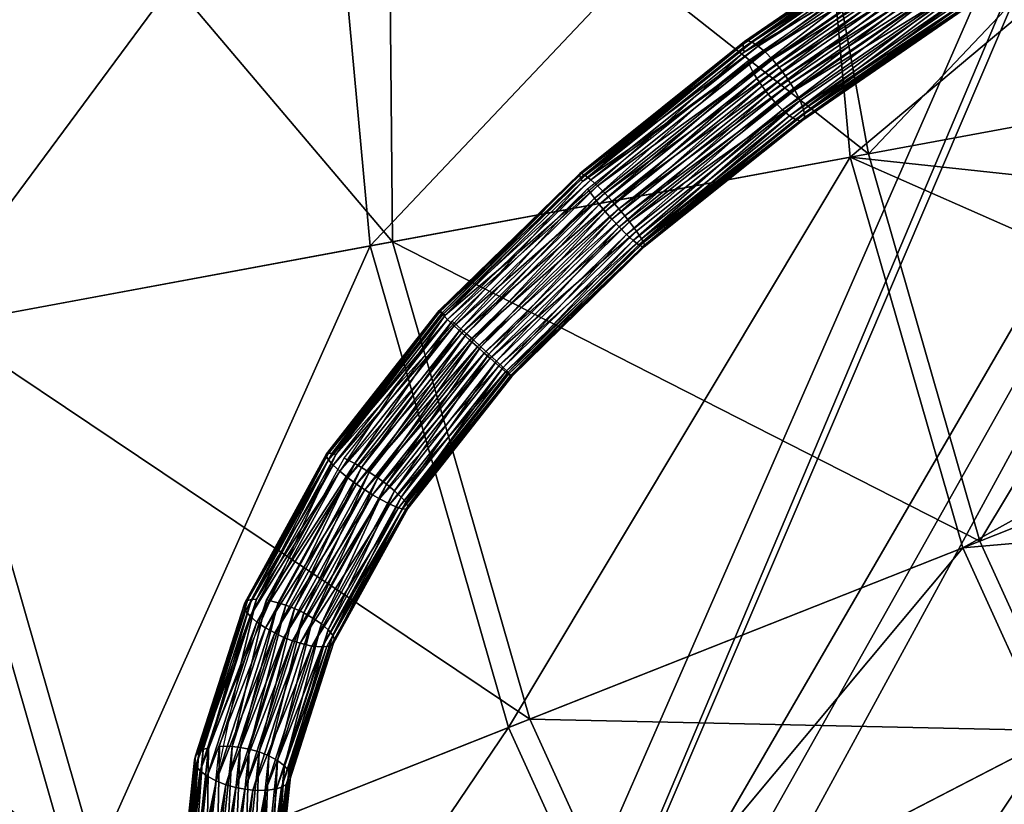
# Model space of a CAD drawing. Header units: centimetres. Extents: x 9.5 to 28.5, y -10 to 40.8.
# Tile 7 of 256: x 13.1 to 15.1, y -2.6 to -1. Entities that reach past the tile are written whole.
import ezdxf

# ---------------------------------------------------------------- set-up
doc = ezdxf.new("R2010")
doc.units = ezdxf.units.CM
doc.layers.add('189', color=7, linetype='Continuous', true_color=0xc6e157)

msp = doc.modelspace()

# ---------------------------------------------------------------- meshes
at = {"layer": '189', "color": 254, "true_color": 0xcad1ee}
mesh = msp.add_polyface(dxfattribs=at)
corners = [(11.6044, -0.7041, 44.2579), (11.6365, -0.5925, 44.5309), (11.6365, -0.5925, 44.2579), (11.6044, -0.7041, 44.5309), (11.5487, -0.8116, 44.2579), (11.5487, -0.8116, 44.5309), (11.4708, -0.9075, 44.2579), (11.4708, -0.9075, 44.5309), (11.3749, -0.9855, 44.2579), (11.3749, -0.9855, 44.5309), (11.2674, -1.0412, 44.2579), (11.2674, -1.0412, 44.5309), (11.1557, -1.0733, 44.2579), (11.1557, -1.0733, 44.5309), (11.0465, -1.0833, 44.2579), (11.0465, -1.0833, 44.5309), (10.9374, -1.0733, 44.2579), (10.9374, -1.0733, 44.5309), (10.8257, -1.0412, 44.2579), (10.8257, -1.0412, 44.5309), (10.7182, -0.9855, 44.2579), (10.7182, -0.9855, 44.5309), (10.6223, -0.9075, 44.2579), (11.0465, -1.0833, 44.2579), (10.4572, -3.8837, 44.2579), (10.9374, -1.0733, 44.2579), (11.1557, -1.0733, 44.2579), (12.6864, -5.0722, 44.2579), (11.2674, -1.0412, 44.2579), (11.3749, -0.9855, 44.2579), (12.7988, -5.0376, 44.2579), (11.4708, -0.9075, 44.2579), (12.9182, -5.0256, 44.2579), (11.5487, -0.8116, 44.2579), (13.0376, -5.0376, 44.2579), (11.6044, -0.7041, 44.2579), (13.15, -5.0722, 44.2579), (13.2503, -5.1259, 44.2579), (16.8104, 3.0018, 44.2579), (13.3405, -5.1994, 44.2579), (10.4572, -3.8837, 44.5309), (11.0465, -1.0833, 44.5309), (10.9374, -1.0733, 44.5309), (12.6864, -5.0722, 44.5309), (11.1557, -1.0733, 44.5309), (11.2674, -1.0412, 44.5309), (12.7988, -5.0376, 44.5309), (11.3749, -0.9855, 44.5309), (12.9182, -5.0256, 44.5309), (11.4708, -0.9075, 44.5309), (13.0376, -5.0376, 44.5309), (11.5487, -0.8116, 44.5309), (13.15, -5.0722, 44.5309), (11.6044, -0.7041, 44.5309), (17.3783, 2.2148, 44.5309), (13.2503, -5.1259, 44.5309), (13.3405, -5.1994, 44.5309)]
mesh.append_faces([[corners[k] for k in face] for face in [(0, 1, 2), (0, 3, 1), (4, 3, 0), (4, 5, 3), (6, 5, 4), (6, 7, 5), (8, 7, 6), (8, 9, 7), (10, 9, 8), (10, 11, 9), (12, 11, 10), (12, 13, 11), (14, 13, 12), (14, 15, 13), (16, 15, 14), (16, 17, 15), (18, 17, 16), (18, 19, 17), (20, 19, 18), (20, 21, 19), (22, 21, 20), (23, 24, 25), (26, 27, 23), (28, 27, 26), (29, 30, 28), (31, 32, 29), (33, 34, 31), (35, 36, 33), (37, 38, 39), (35, 38, 37), (40, 41, 42), (43, 41, 40), (43, 44, 41), (43, 45, 44), (46, 47, 45), (48, 49, 47), (50, 51, 49), (52, 53, 51), (54, 55, 56), (54, 52, 55), (54, 53, 52)]], dxfattribs={"color": 254})
mesh = msp.add_polyface(dxfattribs=at)
corners = [(13.4732, -5.3976, 44.2579), (18.311, -6.0291, 44.2579), (13.5072, -5.5112, 44.2579), (13.4166, -5.2915, 44.2579), (18.4019, -5.9172, 44.2579), (19.2799, -5.8263, 44.2579), (22.4141, -5.5227, 44.2579), (19.3918, -5.9172, 44.2579), (18.5138, -5.8263, 44.2579), (13.3405, -5.1994, 44.2579), (22.4654, -5.4716, 44.2579), (16.8788, 3.0018, 44.2579), (22.4963, -5.4551, 44.2579), (22.4376, -5.4943, 44.2579), (19.1545, -5.7613, 44.2579), (19.0242, -5.7239, 44.2579), (18.8969, -5.7122, 44.2579), (18.7695, -5.7239, 44.2579), (18.6392, -5.7613, 44.2579), (16.8446, 2.9987, 44.2579), (16.8104, 3.0018, 44.2579), (19.0242, -5.7239, 44.5309), (19.1545, -5.7613, 44.2579), (19.1545, -5.7613, 44.5309), (19.0242, -5.7239, 44.2579), (18.8969, -5.7122, 44.5309), (18.8969, -5.7122, 44.2579), (18.7695, -5.7239, 44.5309), (18.7695, -5.7239, 44.2579), (18.6392, -5.7613, 44.5309), (18.6392, -5.7613, 44.2579), (18.311, -6.0291, 44.5309), (13.4732, -5.3976, 44.5309), (13.5072, -5.5112, 44.5309), (18.4019, -5.9172, 44.5309), (13.4166, -5.2915, 44.5309), (22.4141, -5.5227, 44.5309), (19.2799, -5.8263, 44.5309), (19.3918, -5.9172, 44.5309), (18.5138, -5.8263, 44.5309), (13.3405, -5.1994, 44.5309), (17.3783, 2.2148, 44.5309), (22.4654, -5.4716, 44.5309), (22.4963, -5.4551, 44.5309), (22.4376, -5.4943, 44.5309), (19.1545, -5.7613, 44.5309), (19.0242, -5.7239, 44.5309), (18.8969, -5.7122, 44.5309), (18.7695, -5.7239, 44.5309), (18.6392, -5.7613, 44.5309)]
mesh.append_faces([[corners[k] for k in face] for face in [(0, 1, 2), (3, 4, 0), (5, 6, 7), (3, 8, 4), (9, 8, 3), (10, 11, 12), (13, 11, 10), (5, 11, 13), (14, 11, 5), (15, 11, 14), (16, 11, 15), (17, 11, 16), (18, 11, 17), (18, 19, 11), (8, 19, 18), (9, 19, 8), (9, 20, 19), (21, 22, 23), (21, 24, 22), (25, 24, 21), (25, 26, 24), (27, 26, 25), (27, 28, 26), (29, 28, 27), (29, 30, 28), (31, 32, 33), (34, 32, 31), (34, 35, 32), (36, 37, 38), (39, 35, 34), (39, 40, 35), (41, 42, 43), (41, 44, 42), (41, 37, 44), (41, 45, 37), (41, 46, 45), (41, 47, 46), (41, 48, 47), (41, 49, 48), (41, 39, 49), (41, 40, 39)]], dxfattribs={"color": 254})
mesh = msp.add_polyface(dxfattribs=at)
corners = [(15.5508, -0.6557, 40.0309), (15.597, -0.4833, 39.9445), (15.5465, -0.4833, 40.0309), (15.6546, -1.111, 39.9445), (15.7555, -1.6746, 40.0309), (15.8392, -1.753, 39.9445), (15.6565, -1.3538, 40.0309), (14.7217, -0.4833, 39.3917), (15.6332, 0.015, 39.9445), (15.597, -0.4833, 39.9445), (14.8628, 0.2909, 39.4392), (13.8807, -0.4833, 38.7751), (14.7217, -0.4833, 39.3917), (14.8628, -1.2575, 39.4392), (13.8807, -0.4833, 38.7751), (15.597, -0.4833, 39.9445), (15.6546, -1.111, 39.9445), (15.0905, -2.0494, 39.4392), (15.8392, -1.753, 39.9445), (15.2671, -2.4375, 39.4392), (15.9824, -2.0676, 39.9445), (15.4853, -2.8115, 39.4392), (16.1593, -2.3709, 39.9445), (15.7433, -3.1651, 39.4392), (13.8899, -1.4375, 38.713), (14.1706, -2.4136, 38.713), (14.3882, -2.8919, 38.713), (14.6572, -3.3529, 38.713), (13.8739, -3.865, 37.8993), (14.9752, -3.7887, 38.713), (14.2487, -4.3785, 37.8993), (15.3384, -4.1915, 38.713), (16.038, -3.4919, 39.4392), (15.5874, 0.0499, 40.0309), (14.7542, -0.4833, 39.5344), (15.5465, -0.4833, 40.0309), (14.7542, -0.4833, 39.5344), (15.5508, -0.6557, 40.0309), (15.5465, -0.4833, 40.0309), (16.215, -2.5405, 40.0309), (15.4538, -2.8321, 39.5344), (15.7141, -3.1888, 39.5344), (16.0379, -2.2716, 40.0309), (15.2337, -2.4547, 39.5344), (15.8879, -1.9909, 40.0309), (15.0555, -2.0633, 39.5344), (15.7555, -1.6746, 40.0309), (14.8258, -1.2643, 39.5344), (15.6565, -1.3538, 40.0309), (13.844, -1.446, 38.8036), (14.1271, -2.4308, 38.8036), (14.3467, -2.9134, 38.8036), (14.6181, -3.3785, 38.8036), (14.939, -3.8181, 38.8036), (14.2056, -4.4135, 37.9845), (15.3053, -4.2245, 38.8036), (16.0114, -3.5185, 39.5344), (14.6374, -4.8924, 37.9845), (15.7117, -4.5909, 38.8036), (15.6332, 0.015, 39.9445), (15.5465, -0.4833, 40.0309), (15.597, -0.4833, 39.9445)]
mesh.append_faces([[corners[k] for k in face] for face in [(0, 1, 2), (3, 4, 5), (3, 6, 4), (3, 0, 6), (1, 0, 3), (7, 8, 9), (10, 7, 11), (12, 13, 14), (15, 13, 12), (16, 13, 15), (16, 17, 13), (18, 17, 16), (18, 19, 17), (20, 19, 18), (20, 21, 19), (22, 23, 21), (24, 17, 25), (17, 24, 13), (25, 19, 26), (19, 25, 17), (26, 21, 27), (21, 26, 19), (28, 29, 30), (29, 28, 27), (27, 23, 29), (23, 27, 21), (31, 30, 29), (29, 32, 31), (32, 29, 23), (33, 34, 35), (36, 37, 38), (39, 40, 41), (42, 43, 40), (44, 43, 42), (44, 45, 43), (46, 45, 44), (46, 47, 45), (48, 47, 46), (37, 47, 48), (47, 36, 49), (37, 36, 47), (47, 50, 45), (50, 47, 49), (45, 51, 43), (51, 45, 50), (43, 52, 40), (52, 43, 51), (40, 53, 41), (53, 40, 52), (52, 54, 53), (41, 55, 56), (55, 41, 53), (53, 57, 55), (57, 53, 54), (58, 56, 55), (59, 60, 61)]], dxfattribs={"color": 254})
mesh = msp.add_polyface(dxfattribs=at)
corners = [(11.231, -1.1884, 36.037), (12.1131, -1.7663, 37.0046), (11.3303, -1.9112, 36.037), (11.6296, -0.4833, 36.5804), (12.3286, -0.4833, 37.3646), (12.9697, -1.6078, 37.8993), (13.0808, -0.4833, 38.0979), (13.8899, -1.4375, 38.713), (13.8807, -0.4833, 38.7751), (14.8628, -1.2575, 39.4392), (12.4905, -3.0788, 37.0046), (11.5022, -2.6425, 36.037), (11.7502, -3.3718, 36.037), (11.0878, -3.6341, 35.0061), (12.0759, -4.0875, 36.037), (11.4431, -4.4147, 35.0061), (13.3004, -2.7581, 37.8993), (14.1706, -2.4136, 38.713), (12.7831, -3.7218, 37.0046), (13.5569, -3.3217, 37.8993), (13.1448, -4.3417, 37.0046), (13.8739, -3.865, 37.8993), (14.3882, -2.8919, 38.713), (14.6572, -3.3529, 38.713), (14.2487, -4.3785, 37.8993), (12.0505, -1.7779, 37.0834), (11.9318, -0.4833, 37.0834), (11.1601, -1.1948, 36.1086), (12.8111, -0.4833, 37.9845), (12.9152, -1.6179, 37.9845), (13.7557, -0.4833, 38.8036), (13.844, -1.446, 38.8036), (14.7542, -0.4833, 39.5344), (13.2489, -2.7785, 37.9845), (14.1271, -2.4308, 38.8036), (12.4313, -3.1022, 37.0834), (11.684, -3.398, 36.1086), (11.4337, -2.6621, 36.1086), (11.2602, -1.9242, 36.1086), (13.5077, -3.3472, 37.9845), (14.3467, -2.9134, 38.8036), (13.8275, -3.8954, 37.9845), (14.6181, -3.3785, 38.8036), (12.7266, -3.7511, 37.0834), (12.0127, -4.1202, 36.1086), (13.0915, -4.3766, 37.0834), (12.4188, -4.8164, 36.1086), (14.2056, -4.4135, 37.9845), (11.3738, -4.4506, 35.0699)]
mesh.append_faces([[corners[k] for k in face] for face in [(0, 1, 2), (3, 1, 0), (4, 1, 3), (4, 5, 1), (6, 5, 4), (6, 7, 5), (8, 7, 6), (8, 9, 7), (10, 11, 2), (10, 2, 1), (11, 10, 12), (13, 14, 15), (14, 13, 12), (1, 16, 10), (16, 1, 5), (5, 17, 16), (17, 5, 7), (12, 18, 14), (18, 12, 10), (10, 19, 18), (19, 10, 16), (20, 14, 18), (18, 21, 20), (21, 18, 19), (16, 22, 19), (22, 16, 17), (19, 23, 21), (23, 19, 22), (24, 20, 21), (25, 26, 27), (25, 28, 26), (29, 28, 25), (29, 30, 28), (31, 30, 29), (31, 32, 30), (31, 33, 34), (33, 31, 29), (29, 35, 33), (35, 29, 25), (25, 36, 35), (25, 37, 36), (37, 25, 38), (34, 39, 40), (39, 34, 33), (40, 41, 42), (41, 40, 39), (33, 43, 39), (43, 33, 35), (35, 44, 43), (44, 35, 36), (39, 45, 41), (45, 39, 43), (43, 46, 45), (46, 43, 44), (47, 42, 41), (36, 48, 44)]], dxfattribs={"color": 254})
mesh = msp.add_polyface(dxfattribs=at)
corners = [(15.1007, -0.8884, 47.9429), (15.0919, -0.8652, 47.9564), (14.7122, -1.1271, 48.1087), (14.7038, -1.1134, 48.114), (15.0847, -0.8506, 47.9613), (14.6932, -1.0979, 48.1168), (15.0752, -0.8344, 47.9637), (14.6806, -1.0812, 48.1158), (15.0634, -0.8171, 47.9624), (14.6664, -1.0644, 48.1101), (15.0496, -0.8001, 47.9565), (14.6515, -1.0492, 48.0989), (15.0345, -0.785, 47.9454), (14.6372, -1.0371, 48.0826), (15.0195, -0.7734, 47.9294), (14.6249, -1.0293, 48.0625), (15.0059, -0.7666, 47.9098), (14.6156, -1.0265, 48.0405), (14.9948, -0.7649, 47.8885), (14.6097, -1.0281, 48.0186), (14.9869, -0.7679, 47.8674), (14.6069, -1.0333, 47.9985), (14.9821, -0.7745, 47.8481), (14.6068, -1.0409, 47.9811), (14.9801, -0.7834, 47.8315), (14.6086, -1.0497, 47.9668), (14.9802, -0.7934, 47.8178), (14.6265, -1.0896, 47.9318), (14.9843, -0.8136, 47.7985), (14.993, -0.8368, 47.7849), (15.1048, -0.9086, 47.9235), (15.1007, -0.8884, 47.9429), (14.7301, -1.1671, 48.0737), (15.4473, -0.6696, 47.5835), (15.0654, -0.9286, 47.8119), (15.0504, -0.917, 47.796), (15.4632, -0.6807, 47.599), (15.0791, -0.9354, 47.8315), (15.4781, -0.6867, 47.6179), (15.0901, -0.9371, 47.8528), (15.4908, -0.6874, 47.6384), (15.098, -0.9341, 47.8739), (15.5004, -0.6833, 47.6586), (15.1028, -0.9275, 47.8932), (15.5068, -0.6757, 47.677), (15.1049, -0.9186, 47.9098), (15.5104, -0.6659, 47.6928), (14.6349, -1.1034, 47.9265), (15.0002, -0.8514, 47.78), (14.6454, -1.1189, 47.9237), (15.0097, -0.8677, 47.7777), (14.6581, -1.1356, 47.9247), (15.0215, -0.8849, 47.7789), (14.6723, -1.1523, 47.9304), (15.0353, -0.9019, 47.7849), (14.6872, -1.1676, 47.9416), (14.7014, -1.1797, 47.9579), (14.7137, -1.1874, 47.978), (14.7231, -1.1903, 48), (14.729, -1.1886, 48.0219), (14.7318, -1.1834, 48.042), (14.7319, -1.1759, 48.0594)]
mesh.append_faces([[corners[k] for k in face] for face in [(0, 1, 2), (3, 1, 4), (5, 4, 6), (7, 6, 8), (9, 8, 10), (11, 10, 12), (13, 12, 14), (15, 14, 16), (17, 16, 18), (19, 18, 20), (21, 20, 22), (23, 22, 24), (25, 24, 26), (27, 28, 29), (30, 31, 32), (33, 34, 35), (36, 37, 34), (38, 39, 37), (40, 41, 39), (42, 43, 41), (44, 45, 43), (46, 30, 45), (47, 29, 48), (49, 48, 50), (51, 50, 52), (53, 52, 54), (55, 54, 35), (56, 35, 34), (57, 34, 37), (58, 37, 39), (59, 39, 41), (41, 60, 59), (60, 41, 43), (43, 61, 60), (61, 43, 45), (45, 32, 61), (32, 45, 30)]], dxfattribs={"color": 254})
mesh = msp.add_polyface(dxfattribs=at)
corners = [(13.5082, -5.7348, 44.2579), (13.5182, -5.6256, 44.5309), (13.5182, -5.6256, 44.2579), (13.5082, -5.7348, 44.5309), (13.4761, -5.8464, 44.2579), (12.3282, -5.7348, 44.2579), (12.3603, -5.8464, 44.5309), (12.3603, -5.8464, 44.2579), (11.3749, -0.9855, 44.2579), (12.9182, -5.0256, 44.2579), (12.7988, -5.0376, 44.2579), (11.4708, -0.9075, 44.2579), (13.0376, -5.0376, 44.2579), (11.5487, -0.8116, 44.2579), (13.15, -5.0722, 44.2579), (11.6044, -0.7041, 44.2579), (13.2503, -5.1259, 44.2579), (13.5182, -5.6256, 44.5309), (13.5072, -5.5112, 44.2579), (13.5182, -5.6256, 44.2579), (13.5072, -5.5112, 44.5309), (13.4732, -5.3976, 44.2579), (13.4732, -5.3976, 44.5309), (13.4166, -5.2915, 44.2579), (13.4166, -5.2915, 44.5309), (13.3405, -5.1994, 44.2579), (13.3405, -5.1994, 44.5309), (13.2503, -5.1259, 44.2579), (13.2503, -5.1259, 44.5309), (13.15, -5.0722, 44.2579), (13.15, -5.0722, 44.5309), (13.0376, -5.0376, 44.5309), (13.0376, -5.0376, 44.2579), (12.9182, -5.0256, 44.5309), (12.9182, -5.0256, 44.2579), (12.7988, -5.0376, 44.5309), (12.7988, -5.0376, 44.2579), (12.6864, -5.0722, 44.5309), (12.6864, -5.0722, 44.2579), (12.5861, -5.1259, 44.5309), (12.5861, -5.1259, 44.2579), (12.4959, -5.1994, 44.5309), (12.4959, -5.1994, 44.2579), (12.4198, -5.2915, 44.5309), (12.4198, -5.2915, 44.2579), (12.3632, -5.3976, 44.5309), (12.3632, -5.3976, 44.2579), (12.3292, -5.5112, 44.5309), (12.3292, -5.5112, 44.2579), (12.9182, -5.0256, 44.5309), (11.3749, -0.9855, 44.5309), (12.7988, -5.0376, 44.5309), (13.0376, -5.0376, 44.5309), (11.4708, -0.9075, 44.5309), (13.15, -5.0722, 44.5309), (11.5487, -0.8116, 44.5309)]
mesh.append_faces([[corners[k] for k in face] for face in [(0, 1, 2), (0, 3, 1), (4, 3, 0), (5, 6, 7), (8, 9, 10), (11, 12, 9), (13, 14, 12), (15, 16, 14), (17, 18, 19), (20, 18, 17), (20, 21, 18), (22, 21, 20), (22, 23, 21), (24, 23, 22), (24, 25, 23), (26, 25, 24), (26, 27, 25), (28, 27, 26), (28, 29, 27), (30, 29, 28), (31, 29, 30), (31, 32, 29), (33, 32, 31), (33, 34, 32), (35, 34, 33), (35, 36, 34), (37, 36, 35), (37, 38, 36), (39, 38, 37), (39, 40, 38), (41, 40, 39), (41, 42, 40), (43, 42, 41), (43, 44, 42), (45, 44, 43), (45, 46, 44), (47, 46, 45), (47, 48, 46), (49, 50, 51), (52, 53, 49), (54, 55, 52)]], dxfattribs={"color": 254})
mesh = msp.add_polyface(dxfattribs=at)
corners = [(15.1007, -0.8884, 47.9429), (14.7122, -1.1271, 48.1087), (14.7233, -1.1487, 48.0942), (14.7952, -0.9401, 47.8807), (14.6086, -1.0497, 47.9668), (14.9802, -0.7934, 47.8178), (14.446, -1.1978, 47.9956), (15.0919, -0.8652, 47.9564), (14.7038, -1.1134, 48.114), (15.0847, -0.8506, 47.9613), (14.6932, -1.0979, 48.1168), (15.0752, -0.8344, 47.9637), (14.6806, -1.0812, 48.1158), (15.0634, -0.8171, 47.9624), (14.6664, -1.0644, 48.1101), (15.0496, -0.8001, 47.9565), (14.6515, -1.0492, 48.0989), (15.0345, -0.785, 47.9454), (14.6372, -1.0371, 48.0826), (14.3238, -1.3383, 48.1963), (14.3087, -1.3232, 48.1851), (14.295, -1.3106, 48.1687), (15.0195, -0.7734, 47.9294), (14.6249, -1.0293, 48.0625), (15.0059, -0.7666, 47.9098), (14.6156, -1.0265, 48.0405), (14.9948, -0.7649, 47.8885), (14.6097, -1.0281, 48.0186), (14.9869, -0.7679, 47.8674), (14.6069, -1.0333, 47.9985), (14.2839, -1.3019, 48.1483), (14.2764, -1.2976, 48.1258), (14.2726, -1.2975, 48.1034), (14.2722, -1.3008, 48.0828), (14.9821, -0.7745, 47.8481), (14.6068, -1.0409, 47.9811), (14.9801, -0.7834, 47.8315), (14.2742, -1.3066, 48.0648), (14.2781, -1.3138, 48.05), (14.6265, -1.0896, 47.9318), (14.6154, -1.068, 47.9464), (14.9843, -0.8136, 47.7985), (14.3025, -1.3485, 48.0135), (14.7301, -1.1671, 48.0737), (15.1007, -0.8884, 47.9429), (14.7233, -1.1487, 48.0942), (14.993, -0.8368, 47.7849), (14.6349, -1.1034, 47.9265), (15.0002, -0.8514, 47.78), (14.6454, -1.1189, 47.9237), (15.0097, -0.8677, 47.7777), (14.6581, -1.1356, 47.9247), (15.0215, -0.8849, 47.7789), (14.6723, -1.1523, 47.9304), (15.0353, -0.9019, 47.7849), (14.6872, -1.1676, 47.9416), (15.0504, -0.917, 47.796), (14.7014, -1.1797, 47.9579), (15.0654, -0.9286, 47.8119), (14.7137, -1.1874, 47.978), (15.0791, -0.9354, 47.8315), (14.7231, -1.1903, 48), (15.0901, -0.9371, 47.8528), (14.729, -1.1886, 48.0219)]
mesh.append_faces([[corners[k] for k in face] for face in [(0, 1, 2), (3, 4, 5), (6, 4, 3), (7, 8, 1), (9, 10, 8), (11, 12, 10), (13, 14, 12), (15, 16, 14), (17, 18, 16), (19, 12, 14), (20, 14, 16), (21, 16, 18), (22, 23, 18), (24, 25, 23), (26, 27, 25), (28, 29, 27), (30, 18, 23), (31, 23, 25), (32, 25, 27), (33, 27, 29), (34, 35, 29), (36, 4, 35), (37, 29, 35), (38, 35, 4), (39, 40, 41), (42, 40, 39), (43, 44, 45), (46, 47, 39), (48, 49, 47), (50, 51, 49), (52, 53, 51), (54, 55, 53), (56, 57, 55), (58, 59, 57), (60, 61, 59), (62, 63, 61)]], dxfattribs={"color": 254})
mesh = msp.add_polyface(dxfattribs=at)
corners = [(14.3888, -1.4159, 48.1784), (14.3746, -1.3968, 48.1936), (14.0893, -1.6755, 48.2141), (14.446, -1.1978, 47.9956), (14.2781, -1.3138, 48.05), (14.6086, -1.0497, 47.9668), (14.1433, -1.4633, 48.0461), (14.7122, -1.1271, 48.1087), (14.3647, -1.3844, 48.1994), (14.7038, -1.1134, 48.114), (14.3526, -1.37, 48.2025), (14.6932, -1.0979, 48.1168), (14.3388, -1.3544, 48.2019), (14.6806, -1.0812, 48.1158), (14.3238, -1.3383, 48.1963), (14.6664, -1.0644, 48.1101), (14.3087, -1.3232, 48.1851), (14.6515, -1.0492, 48.0989), (14.295, -1.3106, 48.1687), (14.0774, -1.665, 48.22), (14.0635, -1.6525, 48.2232), (14.048, -1.6384, 48.2227), (14.6372, -1.0371, 48.0826), (14.2839, -1.3019, 48.1483), (14.6249, -1.0293, 48.0625), (14.2764, -1.2976, 48.1258), (14.6156, -1.0265, 48.0405), (14.2726, -1.2975, 48.1034), (14.6097, -1.0281, 48.0186), (14.2722, -1.3008, 48.0828), (14.6069, -1.0333, 47.9985), (14.2742, -1.3066, 48.0648), (14.6068, -1.0409, 47.9811), (14.3025, -1.3485, 48.0135), (14.2882, -1.3294, 48.0287), (14.6154, -1.068, 47.9464), (14.399, -1.4316, 48.1571), (14.3888, -1.4159, 48.1784), (14.1071, -1.6911, 48.1986), (14.6265, -1.0896, 47.9318), (14.3124, -1.361, 48.0077), (14.6349, -1.1034, 47.9265), (14.3245, -1.3753, 48.0046), (14.6454, -1.1189, 47.9237), (14.3383, -1.391, 48.0052), (14.6581, -1.1356, 47.9247), (14.3533, -1.4071, 48.0108), (14.6723, -1.1523, 47.9304), (14.3684, -1.4222, 48.022), (14.6872, -1.1676, 47.9416), (14.3821, -1.4348, 48.0384), (14.087, -1.6671, 48.03), (14.1027, -1.6817, 48.0411), (14.1161, -1.6945, 48.0576), (14.7014, -1.1797, 47.9579), (14.3932, -1.4435, 48.0588), (14.1261, -1.7042, 48.0781), (14.1319, -1.7102, 48.1006), (14.4007, -1.4478, 48.0812), (14.1335, -1.7125, 48.1232), (14.4045, -1.4479, 48.1036), (14.1316, -1.7114, 48.144), (14.4049, -1.4445, 48.1243), (14.1271, -1.708, 48.1621), (14.4029, -1.4388, 48.1422), (14.1211, -1.7031, 48.1771)]
mesh.append_faces([[corners[k] for k in face] for face in [(0, 1, 2), (3, 4, 5), (6, 4, 3), (7, 8, 1), (9, 10, 8), (11, 12, 10), (13, 14, 12), (15, 16, 14), (17, 18, 16), (19, 1, 8), (20, 8, 10), (21, 10, 12), (22, 23, 18), (24, 25, 23), (26, 27, 25), (28, 29, 27), (30, 31, 29), (32, 4, 31), (33, 34, 35), (36, 37, 38), (39, 40, 33), (41, 42, 40), (43, 44, 42), (45, 46, 44), (47, 48, 46), (49, 50, 48), (51, 44, 46), (52, 46, 48), (53, 48, 50), (54, 55, 50), (56, 50, 55), (57, 55, 58), (59, 58, 60), (61, 60, 62), (63, 62, 64), (65, 64, 36)]], dxfattribs={"color": 254})
mesh = msp.add_polyface(dxfattribs=at)
corners = [(17.0174, -3.6611, 45.6585), (17.0416, -3.6893, 45.6477), (17.0291, -3.6745, 45.6514), (17.007, -3.6497, 45.6683), (17.0543, -3.7049, 45.6479), (16.9972, -3.6396, 45.6816), (16.9887, -3.6315, 45.698), (16.9822, -3.6261, 45.7168), (16.9782, -3.624, 45.7369), (16.9768, -3.6251, 45.757), (16.978, -3.6291, 45.7759), (16.9812, -3.6354, 45.7928), (17.0663, -3.7202, 45.6521), (16.9864, -3.6439, 45.8081), (17.077, -3.7344, 45.6598), (16.9938, -3.655, 45.8221), (14.7233, -1.1487, 48.0942), (14.3746, -1.3968, 48.1936), (14.3888, -1.4159, 48.1784), (14.7122, -1.1271, 48.1087), (14.3647, -1.3844, 48.1994), (14.7038, -1.1134, 48.114), (14.3526, -1.37, 48.2025), (14.6932, -1.0979, 48.1168), (14.3388, -1.3544, 48.2019), (14.6806, -1.0812, 48.1158), (14.399, -1.4316, 48.1571), (14.7233, -1.1487, 48.0942), (14.3888, -1.4159, 48.1784), (14.7301, -1.1671, 48.0737), (14.3124, -1.361, 48.0077), (14.6265, -1.0896, 47.9318), (14.6349, -1.1034, 47.9265), (14.3245, -1.3753, 48.0046), (14.6454, -1.1189, 47.9237), (14.3383, -1.391, 48.0052), (14.6581, -1.1356, 47.9247), (14.3533, -1.4071, 48.0108), (14.6723, -1.1523, 47.9304), (14.3684, -1.4222, 48.022), (14.6872, -1.1676, 47.9416), (14.3821, -1.4348, 48.0384), (14.7014, -1.1797, 47.9579), (14.3932, -1.4435, 48.0588), (14.7137, -1.1874, 47.978), (14.4007, -1.4478, 48.0812), (14.7231, -1.1903, 48), (14.4045, -1.4479, 48.1036), (14.729, -1.1886, 48.0219), (14.4049, -1.4445, 48.1243), (14.7318, -1.1834, 48.042), (14.4029, -1.4388, 48.1422), (14.7319, -1.1759, 48.0594)]
mesh.append_faces([[corners[k] for k in face] for face in [(0, 1, 2), (3, 1, 0), (3, 4, 1), (5, 4, 3), (6, 4, 5), (7, 4, 6), (8, 4, 7), (9, 4, 8), (10, 4, 9), (11, 12, 10), (13, 14, 11), (15, 14, 13), (16, 17, 18), (16, 19, 17), (20, 19, 21), (22, 21, 23), (24, 23, 25), (26, 27, 28), (29, 27, 26), (30, 31, 32), (33, 32, 34), (35, 34, 36), (37, 36, 38), (39, 38, 40), (41, 40, 42), (43, 42, 44), (44, 45, 43), (45, 44, 46), (46, 47, 45), (47, 46, 48), (48, 49, 47), (49, 48, 50), (50, 51, 49), (51, 50, 52), (52, 26, 51), (26, 52, 29)]], dxfattribs={"color": 254})
mesh = msp.add_polyface(dxfattribs=at)
corners = [(14.1071, -1.6911, 48.1986), (14.0893, -1.6755, 48.2141), (13.8631, -1.963, 48.1771), (13.8942, -1.7382, 48.0371), (13.9977, -1.5876, 48.0701), (14.1433, -1.4633, 48.0461), (13.7738, -1.8722, 48.0334), (13.8492, -1.9549, 48.1826), (14.0774, -1.665, 48.22), (13.8334, -1.9449, 48.1856), (14.0635, -1.6525, 48.2232), (13.8161, -1.9332, 48.1847), (14.048, -1.6384, 48.2227), (13.7984, -1.9202, 48.179), (14.0318, -1.6235, 48.2172), (13.7819, -1.9067, 48.1677), (14.0161, -1.609, 48.2061), (13.7683, -1.8941, 48.1513), (14.0026, -1.5962, 48.1897), (14.2839, -1.3019, 48.1483), (13.9869, -1.5804, 48.1466), (13.9926, -1.5864, 48.1692), (14.2764, -1.2976, 48.1258), (13.9853, -1.5782, 48.124), (14.2726, -1.2975, 48.1034), (13.9872, -1.5792, 48.1032), (14.2722, -1.3008, 48.0828), (13.9916, -1.5826, 48.0851), (13.759, -1.8834, 48.1309), (13.7546, -1.8757, 48.1085), (13.7549, -1.8711, 48.0863), (13.7589, -1.8693, 48.0658), (13.7656, -1.87, 48.0481), (13.8128, -1.8905, 47.9976), (14.0117, -1.5995, 48.0486), (14.0295, -1.6151, 48.0331), (13.7914, -1.8795, 48.0125), (14.1211, -1.7031, 48.1771), (14.1071, -1.6911, 48.1986), (13.8845, -1.974, 48.1622), (13.8267, -1.8986, 47.9921), (14.0414, -1.6257, 48.0272), (13.8425, -1.9085, 47.9891), (14.0553, -1.6382, 48.024), (13.8598, -1.9203, 47.99), (14.0708, -1.6522, 48.0245), (13.8775, -1.9333, 47.9958), (14.087, -1.6671, 48.03), (13.894, -1.9468, 48.007), (14.1027, -1.6817, 48.0411), (13.9076, -1.9594, 48.0235), (14.1161, -1.6945, 48.0576), (13.9169, -1.97, 48.0439), (14.1261, -1.7042, 48.0781), (13.9213, -1.9778, 48.0662), (14.1319, -1.7102, 48.1006)]
mesh.append_faces([[corners[k] for k in face] for face in [(0, 1, 2), (3, 4, 5), (3, 6, 4), (7, 1, 8), (9, 8, 10), (11, 10, 12), (13, 12, 14), (15, 14, 16), (17, 16, 18), (19, 20, 21), (22, 23, 20), (24, 25, 23), (26, 27, 25), (18, 28, 17), (28, 18, 21), (21, 29, 28), (29, 21, 20), (20, 30, 29), (30, 20, 23), (23, 31, 30), (31, 23, 25), (25, 32, 31), (32, 25, 27), (27, 6, 32), (6, 27, 4), (33, 34, 35), (33, 36, 34), (37, 38, 39), (40, 35, 41), (42, 41, 43), (44, 43, 45), (46, 45, 47), (48, 47, 49), (50, 49, 51), (52, 51, 53), (54, 53, 55)]], dxfattribs={"color": 254})
mesh = msp.add_polyface(dxfattribs=at)
corners = [(14.3888, -1.4159, 48.1784), (14.0893, -1.6755, 48.2141), (14.1071, -1.6911, 48.1986), (14.1433, -1.4633, 48.0461), (13.9977, -1.5876, 48.0701), (14.2781, -1.3138, 48.05), (14.3746, -1.3968, 48.1936), (14.0774, -1.665, 48.22), (14.3647, -1.3844, 48.1994), (14.0635, -1.6525, 48.2232), (14.3526, -1.37, 48.2025), (14.048, -1.6384, 48.2227), (14.3388, -1.3544, 48.2019), (14.0318, -1.6235, 48.2172), (14.3238, -1.3383, 48.1963), (14.0161, -1.609, 48.2061), (14.3087, -1.3232, 48.1851), (14.0026, -1.5962, 48.1897), (14.295, -1.3106, 48.1687), (13.9926, -1.5864, 48.1692), (14.2839, -1.3019, 48.1483), (13.9869, -1.5804, 48.1466), (14.2764, -1.2976, 48.1258), (13.9853, -1.5782, 48.124), (14.2726, -1.2975, 48.1034), (13.9872, -1.5792, 48.1032), (14.2722, -1.3008, 48.0828), (13.9916, -1.5826, 48.0851), (14.2742, -1.3066, 48.0648), (14.0295, -1.6151, 48.0331), (14.2882, -1.3294, 48.0287), (14.3025, -1.3485, 48.0135), (14.0117, -1.5995, 48.0486), (14.399, -1.4316, 48.1571), (14.1071, -1.6911, 48.1986), (14.1211, -1.7031, 48.1771), (14.0414, -1.6257, 48.0272), (14.3124, -1.361, 48.0077), (14.0553, -1.6382, 48.024), (14.3245, -1.3753, 48.0046), (14.0708, -1.6522, 48.0245), (14.3383, -1.391, 48.0052), (14.087, -1.6671, 48.03), (14.3533, -1.4071, 48.0108), (14.1027, -1.6817, 48.0411), (14.3684, -1.4222, 48.022), (14.1161, -1.6945, 48.0576), (14.3821, -1.4348, 48.0384), (14.1261, -1.7042, 48.0781), (14.3932, -1.4435, 48.0588), (14.1319, -1.7102, 48.1006), (14.4007, -1.4478, 48.0812), (14.1335, -1.7125, 48.1232), (14.4045, -1.4479, 48.1036), (14.1316, -1.7114, 48.144), (14.4049, -1.4445, 48.1243), (14.1271, -1.708, 48.1621), (14.4029, -1.4388, 48.1422)]
mesh.append_faces([[corners[k] for k in face] for face in [(0, 1, 2), (3, 4, 5), (6, 7, 1), (8, 9, 7), (10, 11, 9), (12, 13, 11), (13, 12, 14), (14, 15, 13), (15, 14, 16), (16, 17, 15), (17, 16, 18), (18, 19, 17), (19, 18, 20), (21, 20, 22), (23, 22, 24), (25, 24, 26), (27, 26, 28), (28, 4, 27), (4, 28, 5), (29, 30, 31), (29, 32, 30), (33, 34, 35), (31, 36, 29), (36, 31, 37), (37, 38, 36), (38, 37, 39), (39, 40, 38), (40, 39, 41), (41, 42, 40), (43, 44, 42), (45, 46, 44), (47, 48, 46), (49, 50, 48), (51, 52, 50), (53, 54, 52), (55, 56, 54), (57, 35, 56)]], dxfattribs={"color": 254})
mesh = msp.add_polyface(dxfattribs=at)
corners = [(13.8845, -1.974, 48.1622), (13.8631, -1.963, 48.1771), (13.701, -2.2581, 48.0913), (14.1071, -1.6911, 48.1986), (13.704, -2.0234, 47.9758), (13.7738, -1.8722, 48.0334), (13.8942, -1.7382, 48.0371), (14.0893, -1.6755, 48.2141), (13.8492, -1.9549, 48.1826), (14.0774, -1.665, 48.22), (13.8334, -1.9449, 48.1856), (14.0635, -1.6525, 48.2232), (13.8161, -1.9332, 48.1847), (14.048, -1.6384, 48.2227), (13.7984, -1.9202, 48.179), (14.0318, -1.6235, 48.2172), (13.7819, -1.9067, 48.1677), (14.0161, -1.609, 48.2061), (13.7683, -1.8941, 48.1513), (13.6856, -2.2531, 48.096), (13.668, -2.2462, 48.098), (14.1211, -1.7031, 48.1771), (13.8845, -1.974, 48.1622), (13.9021, -1.9812, 48.1413), (14.0295, -1.6151, 48.0331), (13.8267, -1.8986, 47.9921), (13.8128, -1.8905, 47.9976), (14.0414, -1.6257, 48.0272), (13.8425, -1.9085, 47.9891), (14.0553, -1.6382, 48.024), (13.8598, -1.9203, 47.99), (14.0708, -1.6522, 48.0245), (13.8775, -1.9333, 47.9958), (14.087, -1.6671, 48.03), (13.894, -1.9468, 48.007), (14.1027, -1.6817, 48.0411), (13.9076, -1.9594, 48.0235), (14.1161, -1.6945, 48.0576), (13.9169, -1.97, 48.0439), (14.1261, -1.7042, 48.0781), (13.9213, -1.9778, 48.0662), (14.1319, -1.7102, 48.1006), (13.921, -1.9824, 48.0884), (14.1335, -1.7125, 48.1232), (13.9169, -1.9841, 48.1089), (14.1316, -1.7114, 48.144), (13.9103, -1.9835, 48.1266), (14.1271, -1.708, 48.1621), (13.6718, -2.1806, 47.9101), (13.6894, -2.1875, 47.9081), (13.7083, -2.1963, 47.9098), (13.7273, -2.2069, 47.9163), (13.7447, -2.2186, 47.928), (13.7586, -2.2306, 47.9447), (13.7676, -2.2418, 47.9649), (13.7712, -2.2511, 47.9868)]
mesh.append_faces([[corners[k] for k in face] for face in [(0, 1, 2), (3, 1, 0), (4, 5, 6), (7, 8, 1), (9, 10, 8), (11, 12, 10), (13, 14, 12), (15, 16, 14), (17, 18, 16), (19, 1, 8), (20, 8, 10), (21, 22, 23), (24, 25, 26), (27, 28, 25), (29, 30, 28), (31, 32, 30), (33, 34, 32), (35, 36, 34), (37, 38, 36), (39, 40, 38), (41, 42, 40), (42, 41, 43), (43, 44, 42), (44, 43, 45), (45, 46, 44), (46, 45, 47), (47, 23, 46), (23, 47, 21), (48, 26, 25), (49, 25, 28), (50, 28, 30), (51, 30, 32), (52, 32, 34), (53, 34, 36), (54, 36, 38), (55, 38, 40)]], dxfattribs={"color": 254})
mesh = msp.add_polyface(dxfattribs=at)
corners = [(13.704, -2.0234, 47.9758), (13.6116, -2.1678, 47.9474), (13.7738, -1.8722, 48.0334), (13.576, -2.3184, 47.8706), (13.8631, -1.963, 48.1771), (13.6856, -2.2531, 48.096), (13.701, -2.2581, 48.0913), (13.8492, -1.9549, 48.1826), (13.668, -2.2462, 48.098), (13.8334, -1.9449, 48.1856), (13.6491, -2.2373, 48.0963), (13.8161, -1.9332, 48.1847), (13.6301, -2.2268, 48.0898), (13.7984, -1.9202, 48.179), (13.6127, -2.215, 48.0781), (13.7819, -1.9067, 48.1677), (13.5987, -2.203, 48.0614), (13.7683, -1.8941, 48.1513), (13.5897, -2.1919, 48.0412), (13.759, -1.8834, 48.1309), (13.5862, -2.1825, 48.0193), (13.7546, -1.8757, 48.1085), (13.5878, -2.1755, 47.9977), (13.7549, -1.8711, 48.0863), (13.5934, -2.1709, 47.9781), (13.7589, -1.8693, 48.0658), (13.6018, -2.1685, 47.9613), (13.7656, -1.87, 48.0481), (13.4872, -2.4883, 47.8686), (13.4937, -2.4811, 47.8501), (13.503, -2.4758, 47.8344), (13.5137, -2.4722, 47.8218), (13.8128, -1.8905, 47.9976), (13.6321, -2.1698, 47.9281), (13.7914, -1.8795, 48.0125), (13.6563, -2.1755, 47.9147), (13.5619, -2.4693, 47.7934), (13.6718, -2.1806, 47.9101), (13.8267, -1.8986, 47.9921), (13.6894, -2.1875, 47.9081), (13.8425, -1.9085, 47.9891), (13.7083, -2.1963, 47.9098), (13.8598, -1.9203, 47.99), (13.7273, -2.2069, 47.9163), (13.5784, -2.4713, 47.7901), (13.597, -2.4749, 47.7894)]
mesh.append_faces([[corners[k] for k in face] for face in [(0, 1, 2), (3, 1, 0), (4, 5, 6), (7, 8, 5), (9, 10, 8), (10, 9, 11), (11, 12, 10), (12, 11, 13), (13, 14, 12), (14, 13, 15), (15, 16, 14), (16, 15, 17), (17, 18, 16), (18, 17, 19), (19, 20, 18), (20, 19, 21), (21, 22, 20), (22, 21, 23), (23, 24, 22), (24, 23, 25), (25, 26, 24), (26, 25, 27), (27, 1, 26), (1, 27, 2), (28, 20, 22), (29, 22, 24), (30, 24, 26), (31, 26, 1), (32, 33, 34), (35, 33, 32), (36, 33, 35), (32, 37, 35), (38, 39, 37), (40, 41, 39), (42, 43, 41), (44, 35, 37), (45, 37, 39)]], dxfattribs={"color": 254})
mesh = msp.add_polyface(dxfattribs=at)
corners = [(13.7161, -3.4476, 47.4586), (13.8333, -3.7431, 47.2756), (13.8568, -3.7274, 47.2737), (13.8845, -1.974, 48.1622), (13.701, -2.2581, 48.0913), (13.7253, -2.2639, 48.078), (13.6911, -3.4601, 47.4626), (13.8183, -3.7508, 47.2735), (13.7375, -3.4323, 47.4481), (13.8568, -3.7274, 47.2737), (13.8767, -3.7093, 47.265), (13.9021, -1.9812, 48.1413), (13.7253, -2.2639, 48.078), (13.7458, -2.2658, 48.0586), (13.8845, -1.974, 48.1622), (13.8775, -1.9333, 47.9958), (13.7447, -2.2186, 47.928), (13.7273, -2.2069, 47.9163), (13.894, -1.9468, 48.007), (13.7586, -2.2306, 47.9447), (13.9076, -1.9594, 48.0235), (13.7676, -2.2418, 47.9649), (13.9169, -1.97, 48.0439), (13.7712, -2.2511, 47.9868), (13.9213, -1.9778, 48.0662), (13.7696, -2.2582, 48.0083), (13.921, -1.9824, 48.0884), (13.7639, -2.2627, 48.028), (13.9169, -1.9841, 48.1089), (13.7556, -2.2651, 48.0448), (13.9103, -1.9835, 48.1266), (13.6829, -3.3568, 47.2953), (13.8415, -3.6312, 47.1199), (13.8233, -3.6361, 47.1108), (13.7022, -3.354, 47.303), (13.8598, -3.6291, 47.1332), (13.7215, -3.354, 47.315), (13.8765, -3.6308, 47.1505), (13.739, -3.3572, 47.3312), (13.8898, -3.6364, 47.1706), (13.7529, -3.3641, 47.3506), (13.8984, -3.6458, 47.1919), (13.7617, -3.3739, 47.3716), (13.9016, -3.658, 47.2125), (13.7648, -3.3858, 47.3923), (13.8999, -3.6715, 47.2306), (13.7627, -3.3986, 47.411), (13.8944, -3.6851, 47.2455), (13.7566, -3.411, 47.4266), (13.8862, -3.6979, 47.2569), (13.7477, -3.4224, 47.439)]
mesh.append_faces([[corners[k] for k in face] for face in [(0, 1, 2), (3, 4, 5), (6, 7, 1), (8, 9, 10), (11, 12, 13), (11, 14, 12), (15, 16, 17), (18, 19, 16), (20, 21, 19), (22, 23, 21), (24, 25, 23), (25, 24, 26), (26, 27, 25), (27, 26, 28), (28, 29, 27), (29, 28, 30), (30, 13, 29), (13, 30, 11), (31, 32, 33), (34, 35, 32), (36, 37, 35), (37, 36, 38), (38, 39, 37), (39, 38, 40), (40, 41, 39), (41, 40, 42), (42, 43, 41), (43, 42, 44), (44, 45, 43), (45, 44, 46), (46, 47, 45), (47, 46, 48), (48, 49, 47), (49, 48, 50), (50, 10, 49), (10, 50, 8)]], dxfattribs={"color": 254})
mesh = msp.add_polyface(dxfattribs=at)
corners = [(13.7253, -2.2639, 48.078), (13.701, -2.2581, 48.0913), (13.6044, -2.5586, 47.9673), (13.576, -2.3184, 47.8706), (13.5137, -2.4722, 47.8218), (13.6116, -2.1678, 47.9474), (13.5879, -2.5567, 47.9707), (13.6856, -2.2531, 48.096), (13.5693, -2.5531, 47.9713), (13.668, -2.2462, 48.098), (13.5493, -2.5475, 47.9683), (13.6491, -2.2373, 48.0963), (13.5294, -2.5397, 47.9607), (13.6301, -2.2268, 48.0898), (13.5113, -2.5301, 47.948), (13.6127, -2.215, 48.0781), (13.497, -2.5191, 47.9309), (13.5987, -2.203, 48.0614), (13.4881, -2.5079, 47.9107), (13.5897, -2.1919, 48.0412), (13.4849, -2.4974, 47.8893), (13.5862, -2.1825, 48.0193), (13.4872, -2.4883, 47.8686), (13.5878, -2.1755, 47.9977), (13.4937, -2.4811, 47.8501), (13.5934, -2.1709, 47.9781), (13.503, -2.4758, 47.8344), (13.6018, -2.1685, 47.9613), (13.5619, -2.4693, 47.7934), (13.5359, -2.469, 47.8046), (13.6321, -2.1698, 47.9281), (13.7458, -2.2658, 48.0586), (13.7253, -2.2639, 48.078), (13.6304, -2.559, 47.9562), (13.6563, -2.1755, 47.9147), (13.5784, -2.4713, 47.7901), (13.6718, -2.1806, 47.9101), (13.597, -2.4749, 47.7894), (13.6894, -2.1875, 47.9081), (13.617, -2.4805, 47.7924), (13.7083, -2.1963, 47.9098), (13.6369, -2.4882, 47.8001), (13.7273, -2.2069, 47.9163), (13.655, -2.4979, 47.8127), (13.7447, -2.2186, 47.928), (13.6692, -2.5088, 47.8298), (13.7586, -2.2306, 47.9447), (13.6782, -2.52, 47.85), (13.7676, -2.2418, 47.9649), (13.6813, -2.5306, 47.8714), (13.7712, -2.2511, 47.9868), (13.6791, -2.5397, 47.8921), (13.7696, -2.2582, 48.0083), (13.6726, -2.5469, 47.9106), (13.7639, -2.2627, 48.028), (13.6633, -2.5522, 47.9263), (13.7556, -2.2651, 48.0448), (13.6526, -2.5557, 47.939)]
mesh.append_faces([[corners[k] for k in face] for face in [(0, 1, 2), (3, 4, 5), (6, 1, 7), (8, 7, 9), (10, 9, 11), (12, 11, 13), (14, 13, 15), (15, 16, 14), (16, 15, 17), (17, 18, 16), (18, 17, 19), (19, 20, 18), (20, 19, 21), (21, 22, 20), (23, 24, 22), (25, 26, 24), (27, 4, 26), (28, 29, 30), (31, 32, 33), (34, 35, 28), (36, 37, 35), (38, 39, 37), (39, 38, 40), (40, 41, 39), (41, 40, 42), (42, 43, 41), (43, 42, 44), (44, 45, 43), (45, 44, 46), (46, 47, 45), (47, 46, 48), (49, 48, 50), (51, 50, 52), (53, 52, 54), (55, 54, 56), (57, 56, 31)]], dxfattribs={"color": 254})
mesh = msp.add_polyface(dxfattribs=at)
corners = [(13.7253, -2.2639, 48.078), (13.6044, -2.5586, 47.9673), (13.6304, -2.559, 47.9562), (13.512, -2.6211, 47.7312), (13.5137, -2.4722, 47.8218), (13.576, -2.3184, 47.8706), (13.4812, -2.7819, 47.6665), (13.701, -2.2581, 48.0913), (13.5879, -2.5567, 47.9707), (13.6856, -2.2531, 48.096), (13.5693, -2.5531, 47.9713), (13.668, -2.2462, 48.098), (13.5493, -2.5475, 47.9683), (13.6491, -2.2373, 48.0963), (13.5294, -2.5397, 47.9607), (13.6301, -2.2268, 48.0898), (13.5113, -2.5301, 47.948), (13.4962, -2.855, 47.8026), (13.4779, -2.8476, 47.7889), (13.4635, -2.8381, 47.7711), (13.497, -2.5191, 47.9309), (13.4545, -2.8271, 47.7508), (13.4881, -2.5079, 47.9107), (13.4515, -2.8158, 47.7297), (13.4849, -2.4974, 47.8893), (13.4539, -2.8051, 47.7098), (13.4872, -2.4883, 47.8686), (13.4606, -2.7958, 47.6923), (13.4937, -2.4811, 47.8501), (13.4702, -2.788, 47.6779), (13.503, -2.4758, 47.8344), (13.5304, -2.7694, 47.643), (13.5359, -2.469, 47.8046), (13.5619, -2.4693, 47.7934), (13.7458, -2.2658, 48.0586), (13.6304, -2.559, 47.9562), (13.6526, -2.5557, 47.939), (13.5473, -2.7684, 47.6411), (13.5784, -2.4713, 47.7901), (13.5662, -2.7689, 47.642), (13.597, -2.4749, 47.7894), (13.5865, -2.7714, 47.6466), (13.617, -2.4805, 47.7924), (13.6067, -2.7763, 47.6556), (13.6369, -2.4882, 47.8001), (13.625, -2.7837, 47.6694), (13.655, -2.4979, 47.8127), (13.6394, -2.7933, 47.6872), (13.6692, -2.5088, 47.8298), (13.7676, -2.2418, 47.9649), (13.6813, -2.5306, 47.8714), (13.6782, -2.52, 47.85), (13.7712, -2.2511, 47.9868), (13.6791, -2.5397, 47.8921), (13.7696, -2.2582, 48.0083), (13.6726, -2.5469, 47.9106), (13.7639, -2.2627, 48.028), (13.6633, -2.5522, 47.9263), (13.7556, -2.2651, 48.0448), (13.6485, -2.8042, 47.7075), (13.6515, -2.8155, 47.7286), (13.649, -2.8262, 47.7485), (13.6423, -2.8355, 47.7659), (13.6328, -2.8433, 47.7804), (13.6218, -2.8494, 47.7918)]
mesh.append_faces([[corners[k] for k in face] for face in [(0, 1, 2), (3, 4, 5), (3, 6, 4), (7, 8, 1), (9, 10, 8), (11, 12, 10), (13, 14, 12), (15, 16, 14), (17, 12, 14), (18, 14, 16), (19, 16, 20), (21, 20, 22), (23, 22, 24), (25, 24, 26), (27, 26, 28), (29, 28, 30), (6, 30, 4), (31, 32, 33), (34, 35, 36), (37, 33, 38), (39, 38, 40), (41, 40, 42), (43, 42, 44), (45, 44, 46), (47, 46, 48), (49, 50, 51), (52, 53, 50), (54, 55, 53), (56, 57, 55), (58, 36, 57), (59, 48, 51), (60, 51, 50), (61, 50, 53), (62, 53, 55), (63, 55, 57), (64, 57, 36)]], dxfattribs={"color": 254})
mesh = msp.add_polyface(dxfattribs=at)
corners = [(13.6304, -2.559, 47.9562), (13.5725, -2.8619, 47.8153), (13.599, -2.8573, 47.8066), (13.6044, -2.5586, 47.9673), (13.5115, -2.9271, 47.5672), (13.4812, -2.7819, 47.6665), (13.512, -2.6211, 47.7312), (13.5557, -2.8629, 47.8172), (13.5879, -2.5567, 47.9707), (13.5368, -2.8624, 47.8163), (13.5693, -2.5531, 47.9713), (13.5165, -2.8599, 47.8117), (13.5493, -2.5475, 47.9683), (13.4962, -2.855, 47.8026), (13.5294, -2.5397, 47.9607), (13.4779, -2.8476, 47.7889), (13.5113, -2.5301, 47.948), (13.4635, -2.8381, 47.7711), (13.497, -2.5191, 47.9309), (13.4545, -2.8271, 47.7508), (13.4881, -2.5079, 47.9107), (13.4515, -2.8158, 47.7297), (13.4849, -2.4974, 47.8893), (13.4539, -2.8051, 47.7098), (13.4872, -2.4883, 47.8686), (13.4606, -2.7958, 47.6923), (13.4937, -2.4811, 47.8501), (13.4702, -2.788, 47.6779), (13.503, -2.4758, 47.8344), (13.5304, -2.7694, 47.643), (13.5039, -2.774, 47.6517), (13.5359, -2.469, 47.8046), (13.6218, -2.8494, 47.7918), (13.6304, -2.559, 47.9562), (13.599, -2.8573, 47.8066), (13.6526, -2.5557, 47.939), (13.5619, -2.4693, 47.7934), (13.5473, -2.7684, 47.6411), (13.5784, -2.4713, 47.7901), (13.5662, -2.7689, 47.642), (13.577, -3.0672, 47.4721), (13.5957, -3.0649, 47.4745), (13.597, -2.4749, 47.7894), (13.5865, -2.7714, 47.6466), (13.617, -2.4805, 47.7924), (13.6067, -2.7763, 47.6556), (13.6369, -2.4882, 47.8001), (13.625, -2.7837, 47.6694), (13.655, -2.4979, 47.8127), (13.6394, -2.7933, 47.6872), (13.6157, -3.0646, 47.4807), (13.6692, -2.5088, 47.8298), (13.6485, -2.8042, 47.7075), (13.6782, -2.52, 47.85), (13.6515, -2.8155, 47.7286), (13.6813, -2.5306, 47.8714), (13.649, -2.8262, 47.7485), (13.6791, -2.5397, 47.8921), (13.6423, -2.8355, 47.7659), (13.6726, -2.5469, 47.9106), (13.6328, -2.8433, 47.7804), (13.6633, -2.5522, 47.9263)]
mesh.append_faces([[corners[k] for k in face] for face in [(0, 1, 2), (0, 3, 1), (4, 5, 6), (3, 7, 1), (7, 3, 8), (8, 9, 7), (9, 8, 10), (10, 11, 9), (11, 10, 12), (12, 13, 11), (14, 15, 13), (16, 17, 15), (18, 19, 17), (20, 21, 19), (22, 23, 21), (24, 25, 23), (26, 27, 25), (28, 5, 27), (29, 30, 31), (32, 33, 34), (35, 33, 32), (36, 37, 29), (38, 39, 37), (40, 29, 37), (41, 37, 39), (42, 43, 39), (44, 45, 43), (46, 47, 45), (48, 49, 47), (50, 39, 43), (51, 52, 49), (53, 54, 52), (55, 56, 54), (57, 58, 56), (59, 60, 58), (61, 32, 60)]], dxfattribs={"color": 254})

doc.saveas('drawing.dxf')
